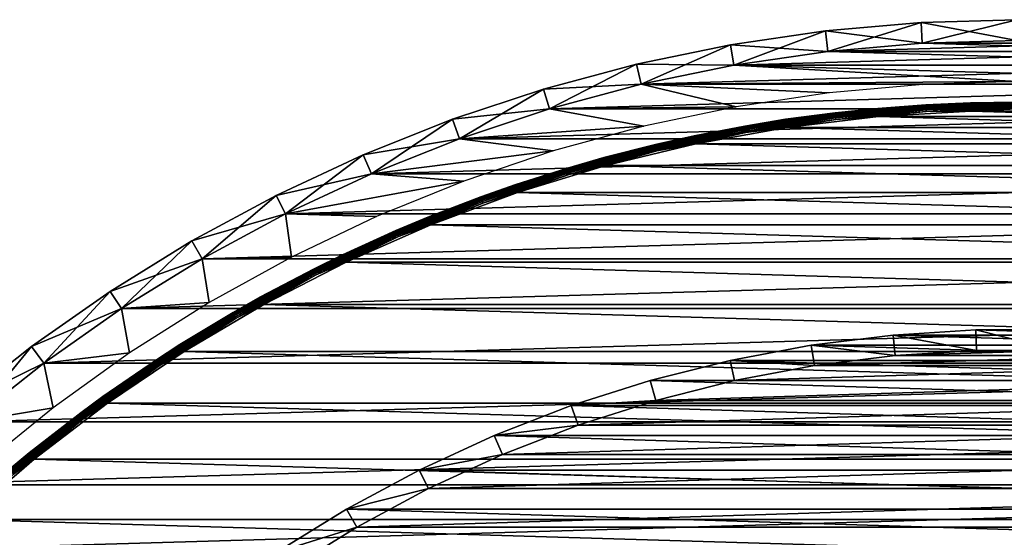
# Model space of a CAD drawing. Header units: millimetres. Extents: x -40 to 40, y -40 to 40.
# Tile 19 of 36: x -24.2 to -0.3, y 27.5 to 40. Entities that reach past the tile are written whole.
import ezdxf

# ---------------------------------------------------------------- set-up
doc = ezdxf.new("R2010")
doc.units = ezdxf.units.MM
doc.header["$LTSCALE"] = 81.481481
for name, color, linetype in [('1', 7, 'CONTINUOUS'), ('10', 7, 'CONTINUOUS'), ('2', 7, 'CONTINUOUS'), ('23', 7, 'CONTINUOUS'), ('24', 7, 'CONTINUOUS'), ('25', 7, 'CONTINUOUS'), ('3', 7, 'CONTINUOUS'), ('30', 7, 'CONTINUOUS'), ('6', 7, 'CONTINUOUS'), ('8', 7, 'CONTINUOUS'), ('9', 7, 'CONTINUOUS')]:
    doc.layers.add(name, color=color, linetype=linetype)

msp = doc.modelspace()

# ---------------------------------------------------------------- linework, layer by layer
at = {"layer": '1', "color": 239, "linetype": 'Continuous', "true_color": 0x3f2236}
for points in [[(-2.297, 39.433, -15), (4.586, 39.233, -15), (-4.586, 39.233, -15), (-2.297, 39.433, -15)], [(0, 39.5, -15), (2.297, 39.433, -15), (-2.297, 39.433, -15), (0, 39.5, -15)], [(2.297, 39.433, -15), (4.586, 39.233, -15), (-2.297, 39.433, -15), (2.297, 39.433, -15)], [(-4.586, 39.233, -15), (6.859, 38.9, -15), (-6.859, 38.9, -15), (-4.586, 39.233, -15)], [(4.586, 39.233, -15), (6.859, 38.9, -15), (-4.586, 39.233, -15), (4.586, 39.233, -15)], [(-6.859, 38.9, -15), (0, 38.5, -15), (-9.109, 38.435, -15), (-6.859, 38.9, -15)], [(6.859, 38.9, -15), (9.109, 38.435, -15), (-6.859, 38.9, -15), (6.859, 38.9, -15)], [(9.109, 38.435, -15), (0, 38.5, -15), (-6.859, 38.9, -15), (9.109, 38.435, -15)], [(-9.109, 38.435, -15), (-6.81, 37.893, -15), (-11.329, 37.841, -15), (-9.109, 38.435, -15)], [(0, 38.5, -15), (-2.281, 38.432, -15), (-9.109, 38.435, -15), (0, 38.5, -15)], [(-4.554, 38.23, -15), (-6.81, 37.893, -15), (-9.109, 38.435, -15), (-4.554, 38.23, -15)], [(-2.281, 38.432, -15), (-4.554, 38.23, -15), (-9.109, 38.435, -15), (-2.281, 38.432, -15)], [(-11.329, 37.841, -15), (-9.043, 37.423, -15), (-13.51, 37.118, -15), (-11.329, 37.841, -15)], [(-6.81, 37.893, -15), (-9.043, 37.423, -15), (-11.329, 37.841, -15), (-6.81, 37.893, -15)], [(-9.043, 37.423, -15), (-11.244, 36.821, -15), (-13.51, 37.118, -15), (-9.043, 37.423, -15)], [(-13.51, 37.118, -15), (-11.244, 36.821, -15), (-15.645, 36.27, -15), (-13.51, 37.118, -15)], [(-11.244, 36.821, -15), (-13.406, 36.091, -15), (-15.645, 36.27, -15), (-11.244, 36.821, -15)], [(-15.645, 36.27, -15), (-13.406, 36.091, -15), (-17.728, 35.298, -15), (-15.645, 36.27, -15)], [(-13.406, 36.091, -15), (-15.52, 35.233, -15), (-17.728, 35.298, -15), (-13.406, 36.091, -15)], [(-17.728, 35.298, -15), (-17.58, 34.252, -15), (-19.75, 34.208, -15), (-17.728, 35.298, -15)], [(-15.52, 35.233, -15), (-17.58, 34.252, -15), (-17.728, 35.298, -15), (-15.52, 35.233, -15)], [(-19.75, 34.208, -15), (-19.578, 33.15, -15), (-21.706, 33.002, -15), (-19.75, 34.208, -15)], [(-17.58, 34.252, -15), (-19.578, 33.15, -15), (-19.75, 34.208, -15), (-17.58, 34.252, -15)], [(-21.706, 33.002, -15), (-21.508, 31.932, -15), (-23.588, 31.684, -15), (-21.706, 33.002, -15)], [(-19.578, 33.15, -15), (-21.508, 31.932, -15), (-21.706, 33.002, -15), (-19.578, 33.15, -15)], [(-21.508, 31.932, -15), (-23.362, 30.602, -15), (-23.588, 31.684, -15), (-21.508, 31.932, -15)], [(-23.588, 31.684, -15), (-23.362, 30.602, -15), (-25.39, 30.259, -15), (-23.588, 31.684, -15)], [(-23.362, 30.602, -15), (-25.134, 29.164, -15), (-25.39, 30.259, -15), (-23.362, 30.602, -15)]]:
    msp.add_3dface(points, dxfattribs=at)
at = {"layer": '10', "color": 250, "linetype": 'Continuous', "true_color": 0x1c1c1c}
for points in [[(-3.375, 37.853, -13.803), (-1.126, 37.987, -13.803), (-2.209, 37.935, -13.842), (-3.375, 37.853, -13.803)], [(-2.209, 37.935, -13.842), (-1.126, 37.987, -13.803), (0, 37.999, -13.842), (-2.209, 37.935, -13.842)], [(-2.209, 37.935, -13.842), (0, 37.999, -13.842), (-2.209, 37.923, -13.879), (-2.209, 37.935, -13.842)], [(-2.209, 37.923, -13.879), (0, 37.999, -13.842), (0, 37.987, -13.879), (-2.209, 37.923, -13.879)], [(-2.209, 37.923, -13.879), (0, 37.987, -13.879), (-2.208, 37.904, -13.913), (-2.209, 37.923, -13.879)], [(-2.208, 37.904, -13.913), (0, 37.987, -13.879), (0, 37.968, -13.913), (-2.208, 37.904, -13.913)], [(-2.208, 37.904, -13.913), (0, 37.968, -13.913), (-2.206, 37.879, -13.943), (-2.208, 37.904, -13.913)], [(-2.206, 37.879, -13.943), (0, 37.968, -13.913), (0, 37.944, -13.943), (-2.206, 37.879, -13.943)], [(-2.206, 37.879, -13.943), (0, 37.944, -13.943), (-2.204, 37.849, -13.967), (-2.206, 37.879, -13.943)], [(-2.204, 37.849, -13.967), (0, 37.944, -13.943), (0, 37.913, -13.967), (-2.204, 37.849, -13.967)], [(-1.126, 37.987, -13.803), (1.126, 37.987, -13.803), (0, 37.999, -13.842), (-1.126, 37.987, -13.803)], [(-6.598, 37.422, -13.842), (-5.611, 37.587, -13.803), (-4.411, 37.742, -13.842), (-6.598, 37.422, -13.842)], [(-6.598, 37.422, -13.842), (-4.411, 37.742, -13.842), (-6.596, 37.41, -13.879), (-6.598, 37.422, -13.842)], [(-6.596, 37.41, -13.879), (-4.411, 37.742, -13.842), (-4.41, 37.73, -13.879), (-6.596, 37.41, -13.879)], [(-6.596, 37.41, -13.879), (-4.41, 37.73, -13.879), (-6.593, 37.392, -13.913), (-6.596, 37.41, -13.879)], [(-6.593, 37.392, -13.913), (-4.41, 37.73, -13.879), (-4.408, 37.712, -13.913), (-6.593, 37.392, -13.913)], [(-6.593, 37.392, -13.913), (-4.408, 37.712, -13.913), (-6.589, 37.367, -13.943), (-6.593, 37.392, -13.913)], [(-6.589, 37.367, -13.943), (-4.408, 37.712, -13.913), (-4.405, 37.687, -13.943), (-6.589, 37.367, -13.943)], [(-5.611, 37.587, -13.803), (-3.375, 37.853, -13.803), (-4.411, 37.742, -13.842), (-5.611, 37.587, -13.803)], [(-4.411, 37.742, -13.842), (-3.375, 37.853, -13.803), (-2.209, 37.935, -13.842), (-4.411, 37.742, -13.842)], [(-4.411, 37.742, -13.842), (-2.209, 37.935, -13.842), (-4.41, 37.73, -13.879), (-4.411, 37.742, -13.842)], [(-4.41, 37.73, -13.879), (-2.209, 37.935, -13.842), (-2.209, 37.923, -13.879), (-4.41, 37.73, -13.879)], [(-4.41, 37.73, -13.879), (-2.209, 37.923, -13.879), (-4.408, 37.712, -13.913), (-4.41, 37.73, -13.879)], [(-4.408, 37.712, -13.913), (-2.209, 37.923, -13.879), (-2.208, 37.904, -13.913), (-4.408, 37.712, -13.913)], [(-4.408, 37.712, -13.913), (-2.208, 37.904, -13.913), (-4.405, 37.687, -13.943), (-4.408, 37.712, -13.913)], [(-4.405, 37.687, -13.943), (-2.208, 37.904, -13.913), (-2.206, 37.879, -13.943), (-4.405, 37.687, -13.943)], [(-4.405, 37.687, -13.943), (-2.206, 37.879, -13.943), (-4.401, 37.657, -13.967), (-4.405, 37.687, -13.943)], [(-4.401, 37.657, -13.967), (-2.206, 37.879, -13.943), (-2.204, 37.849, -13.967), (-4.401, 37.657, -13.967)], [(-4.401, 37.657, -13.967), (-2.204, 37.849, -13.967), (-4.397, 37.623, -13.985), (-4.401, 37.657, -13.967)], [(-4.397, 37.623, -13.985), (-2.204, 37.849, -13.967), (-2.202, 37.815, -13.985), (-4.397, 37.623, -13.985)], [(-4.397, 37.623, -13.985), (-2.202, 37.815, -13.985), (-4.393, 37.586, -13.996), (-4.397, 37.623, -13.985)], [(-4.393, 37.586, -13.996), (-2.202, 37.815, -13.985), (-2.2, 37.778, -13.996), (-4.393, 37.586, -13.996)], [(-3.357, 37.654, -14), (-4.393, 37.586, -13.996), (-2.2, 37.778, -13.996), (-3.357, 37.654, -14)], [(-1.12, 37.787, -14), (-3.357, 37.654, -14), (-2.2, 37.778, -13.996), (-1.12, 37.787, -14)], [(-2.204, 37.849, -13.967), (0, 37.913, -13.967), (-2.202, 37.815, -13.985), (-2.204, 37.849, -13.967)], [(-2.202, 37.815, -13.985), (0, 37.913, -13.967), (0, 37.879, -13.985), (-2.202, 37.815, -13.985)], [(-2.202, 37.815, -13.985), (0, 37.879, -13.985), (-2.2, 37.778, -13.996), (-2.202, 37.815, -13.985)], [(-2.2, 37.778, -13.996), (0, 37.879, -13.985), (0, 37.842, -13.996), (-2.2, 37.778, -13.996)], [(-1.12, 37.787, -14), (-2.2, 37.778, -13.996), (0, 37.842, -13.996), (-1.12, 37.787, -14)], [(1.12, 37.787, -14), (-1.12, 37.787, -14), (0, 37.842, -13.996), (1.12, 37.787, -14)], [(-7.828, 37.189, -13.803), (-5.611, 37.587, -13.803), (-6.598, 37.422, -13.842), (-7.828, 37.189, -13.803)], [(-6.589, 37.367, -13.943), (-4.405, 37.687, -13.943), (-6.584, 37.337, -13.967), (-6.589, 37.367, -13.943)], [(-6.584, 37.337, -13.967), (-4.405, 37.687, -13.943), (-4.401, 37.657, -13.967), (-6.584, 37.337, -13.967)], [(-6.584, 37.337, -13.967), (-4.401, 37.657, -13.967), (-6.578, 37.304, -13.985), (-6.584, 37.337, -13.967)], [(-6.578, 37.304, -13.985), (-4.401, 37.657, -13.967), (-4.397, 37.623, -13.985), (-6.578, 37.304, -13.985)], [(-6.578, 37.304, -13.985), (-4.397, 37.623, -13.985), (-6.571, 37.267, -13.996), (-6.578, 37.304, -13.985)], [(-6.571, 37.267, -13.996), (-4.397, 37.623, -13.985), (-4.393, 37.586, -13.996), (-6.571, 37.267, -13.996)], [(-5.582, 37.389, -14), (-6.571, 37.267, -13.996), (-4.393, 37.586, -13.996), (-5.582, 37.389, -14)], [(-3.357, 37.654, -14), (-5.582, 37.389, -14), (-4.393, 37.586, -13.996), (-3.357, 37.654, -14)], [(-8.763, 36.975, -13.842), (-7.828, 37.189, -13.803), (-6.598, 37.422, -13.842), (-8.763, 36.975, -13.842)], [(-8.763, 36.975, -13.842), (-6.598, 37.422, -13.842), (-8.76, 36.963, -13.879), (-8.763, 36.975, -13.842)], [(-8.76, 36.963, -13.879), (-6.598, 37.422, -13.842), (-6.596, 37.41, -13.879), (-8.76, 36.963, -13.879)], [(-8.76, 36.963, -13.879), (-6.596, 37.41, -13.879), (-8.756, 36.945, -13.913), (-8.76, 36.963, -13.879)], [(-8.756, 36.945, -13.913), (-6.596, 37.41, -13.879), (-6.593, 37.392, -13.913), (-8.756, 36.945, -13.913)], [(-8.756, 36.945, -13.913), (-6.593, 37.392, -13.913), (-8.75, 36.921, -13.943), (-8.756, 36.945, -13.913)], [(-8.75, 36.921, -13.943), (-6.593, 37.392, -13.913), (-6.589, 37.367, -13.943), (-8.75, 36.921, -13.943)], [(-8.75, 36.921, -13.943), (-6.589, 37.367, -13.943), (-8.743, 36.891, -13.967), (-8.75, 36.921, -13.943)], [(-8.743, 36.891, -13.967), (-6.589, 37.367, -13.943), (-6.584, 37.337, -13.967), (-8.743, 36.891, -13.967)], [(-8.743, 36.891, -13.967), (-6.584, 37.337, -13.967), (-8.736, 36.858, -13.985), (-8.743, 36.891, -13.967)], [(-8.736, 36.858, -13.985), (-6.584, 37.337, -13.967), (-6.578, 37.304, -13.985), (-8.736, 36.858, -13.985)], [(-8.736, 36.858, -13.985), (-6.578, 37.304, -13.985), (-8.727, 36.822, -13.996), (-8.736, 36.858, -13.985)], [(-8.727, 36.822, -13.996), (-6.578, 37.304, -13.985), (-6.571, 37.267, -13.996), (-8.727, 36.822, -13.996)], [(-7.787, 36.993, -14), (-8.727, 36.822, -13.996), (-6.571, 37.267, -13.996), (-7.787, 36.993, -14)], [(-5.582, 37.389, -14), (-7.787, 36.993, -14), (-6.571, 37.267, -13.996), (-5.582, 37.389, -14)], [(-10.017, 36.659, -13.803), (-7.828, 37.189, -13.803), (-8.763, 36.975, -13.842), (-10.017, 36.659, -13.803)], [(-7.787, 36.993, -14), (-9.965, 36.467, -14), (-8.727, 36.822, -13.996), (-7.787, 36.993, -14)], [(-10.898, 36.403, -13.842), (-10.017, 36.659, -13.803), (-8.763, 36.975, -13.842), (-10.898, 36.403, -13.842)], [(-10.898, 36.403, -13.842), (-8.763, 36.975, -13.842), (-10.895, 36.391, -13.879), (-10.898, 36.403, -13.842)], [(-10.895, 36.391, -13.879), (-8.763, 36.975, -13.842), (-8.76, 36.963, -13.879), (-10.895, 36.391, -13.879)], [(-10.895, 36.391, -13.879), (-8.76, 36.963, -13.879), (-10.889, 36.373, -13.913), (-10.895, 36.391, -13.879)], [(-10.889, 36.373, -13.913), (-8.76, 36.963, -13.879), (-8.756, 36.945, -13.913), (-10.889, 36.373, -13.913)], [(-10.889, 36.373, -13.913), (-8.756, 36.945, -13.913), (-10.882, 36.35, -13.943), (-10.889, 36.373, -13.913)], [(-10.882, 36.35, -13.943), (-8.756, 36.945, -13.913), (-8.75, 36.921, -13.943), (-10.882, 36.35, -13.943)], [(-10.882, 36.35, -13.943), (-8.75, 36.921, -13.943), (-10.874, 36.321, -13.967), (-10.882, 36.35, -13.943)], [(-10.874, 36.321, -13.967), (-8.75, 36.921, -13.943), (-8.743, 36.891, -13.967), (-10.874, 36.321, -13.967)], [(-10.874, 36.321, -13.967), (-8.743, 36.891, -13.967), (-10.864, 36.288, -13.985), (-10.874, 36.321, -13.967)], [(-10.864, 36.288, -13.985), (-8.743, 36.891, -13.967), (-8.736, 36.858, -13.985), (-10.864, 36.288, -13.985)], [(-10.864, 36.288, -13.985), (-8.736, 36.858, -13.985), (-10.853, 36.252, -13.996), (-10.864, 36.288, -13.985)], [(-10.853, 36.252, -13.996), (-8.736, 36.858, -13.985), (-8.727, 36.822, -13.996), (-10.853, 36.252, -13.996)], [(-9.965, 36.467, -14), (-10.853, 36.252, -13.996), (-8.727, 36.822, -13.996), (-9.965, 36.467, -14)], [(-12.171, 36.002, -13.803), (-10.017, 36.659, -13.803), (-10.898, 36.403, -13.842), (-12.171, 36.002, -13.803)], [(-12.996, 35.707, -13.842), (-12.171, 36.002, -13.803), (-10.898, 36.403, -13.842), (-12.996, 35.707, -13.842)], [(-12.996, 35.707, -13.842), (-10.898, 36.403, -13.842), (-12.992, 35.696, -13.879), (-12.996, 35.707, -13.842)], [(-12.992, 35.696, -13.879), (-10.898, 36.403, -13.842), (-10.895, 36.391, -13.879), (-12.992, 35.696, -13.879)], [(-12.992, 35.696, -13.879), (-10.895, 36.391, -13.879), (-12.986, 35.679, -13.913), (-12.992, 35.696, -13.879)], [(-12.986, 35.679, -13.913), (-10.895, 36.391, -13.879), (-10.889, 36.373, -13.913), (-12.986, 35.679, -13.913)], [(-12.986, 35.679, -13.913), (-10.889, 36.373, -13.913), (-12.977, 35.655, -13.943), (-12.986, 35.679, -13.913)], [(-12.977, 35.655, -13.943), (-10.889, 36.373, -13.913), (-10.882, 36.35, -13.943), (-12.977, 35.655, -13.943)], [(-12.977, 35.655, -13.943), (-10.882, 36.35, -13.943), (-12.967, 35.627, -13.967), (-12.977, 35.655, -13.943)], [(-12.967, 35.627, -13.967), (-10.882, 36.35, -13.943), (-10.874, 36.321, -13.967), (-12.967, 35.627, -13.967)], [(-12.967, 35.627, -13.967), (-10.874, 36.321, -13.967), (-12.955, 35.595, -13.985), (-12.967, 35.627, -13.967)], [(-12.955, 35.595, -13.985), (-10.874, 36.321, -13.967), (-10.864, 36.288, -13.985), (-12.955, 35.595, -13.985)], [(-12.955, 35.595, -13.985), (-10.864, 36.288, -13.985), (-12.943, 35.56, -13.996), (-12.955, 35.595, -13.985)], [(-12.943, 35.56, -13.996), (-10.864, 36.288, -13.985), (-10.853, 36.252, -13.996), (-12.943, 35.56, -13.996)], [(-9.965, 36.467, -14), (-12.107, 35.812, -14), (-10.853, 36.252, -13.996), (-9.965, 36.467, -14)], [(-12.107, 35.812, -14), (-12.943, 35.56, -13.996), (-10.853, 36.252, -13.996), (-12.107, 35.812, -14)], [(-14.283, 35.217, -13.803), (-12.171, 36.002, -13.803), (-12.996, 35.707, -13.842), (-14.283, 35.217, -13.803)], [(-12.107, 35.812, -14), (-14.208, 35.032, -14), (-12.943, 35.56, -13.996), (-12.107, 35.812, -14)], [(-15.051, 34.891, -13.842), (-14.283, 35.217, -13.803), (-12.996, 35.707, -13.842), (-15.051, 34.891, -13.842)], [(-15.051, 34.891, -13.842), (-12.996, 35.707, -13.842), (-15.046, 34.88, -13.879), (-15.051, 34.891, -13.842)], [(-15.046, 34.88, -13.879), (-12.996, 35.707, -13.842), (-12.992, 35.696, -13.879), (-15.046, 34.88, -13.879)], [(-15.046, 34.88, -13.879), (-12.992, 35.696, -13.879), (-15.039, 34.863, -13.913), (-15.046, 34.88, -13.879)], [(-15.039, 34.863, -13.913), (-12.992, 35.696, -13.879), (-12.986, 35.679, -13.913), (-15.039, 34.863, -13.913)], [(-15.039, 34.863, -13.913), (-12.986, 35.679, -13.913), (-15.029, 34.84, -13.943), (-15.039, 34.863, -13.913)], [(-15.029, 34.84, -13.943), (-12.986, 35.679, -13.913), (-12.977, 35.655, -13.943), (-15.029, 34.84, -13.943)], [(-15.029, 34.84, -13.943), (-12.977, 35.655, -13.943), (-15.017, 34.813, -13.967), (-15.029, 34.84, -13.943)], [(-15.017, 34.813, -13.967), (-12.977, 35.655, -13.943), (-12.967, 35.627, -13.967), (-15.017, 34.813, -13.967)], [(-15.017, 34.813, -13.967), (-12.967, 35.627, -13.967), (-15.003, 34.781, -13.985), (-15.017, 34.813, -13.967)], [(-15.003, 34.781, -13.985), (-12.967, 35.627, -13.967), (-12.955, 35.595, -13.985), (-15.003, 34.781, -13.985)], [(-15.003, 34.781, -13.985), (-12.955, 35.595, -13.985), (-14.988, 34.747, -13.996), (-15.003, 34.781, -13.985)], [(-14.988, 34.747, -13.996), (-12.955, 35.595, -13.985), (-12.943, 35.56, -13.996), (-14.988, 34.747, -13.996)], [(-14.208, 35.032, -14), (-14.988, 34.747, -13.996), (-12.943, 35.56, -13.996), (-14.208, 35.032, -14)], [(-16.344, 34.309, -13.803), (-14.283, 35.217, -13.803), (-15.051, 34.891, -13.842), (-16.344, 34.309, -13.803)], [(-17.054, 33.957, -13.842), (-16.344, 34.309, -13.803), (-15.051, 34.891, -13.842), (-17.054, 33.957, -13.842)], [(-17.054, 33.957, -13.842), (-15.051, 34.891, -13.842), (-17.049, 33.947, -13.879), (-17.054, 33.957, -13.842)], [(-17.049, 33.947, -13.879), (-15.051, 34.891, -13.842), (-15.046, 34.88, -13.879), (-17.049, 33.947, -13.879)], [(-17.049, 33.947, -13.879), (-15.046, 34.88, -13.879), (-17.04, 33.93, -13.913), (-17.049, 33.947, -13.879)], [(-17.04, 33.93, -13.913), (-15.046, 34.88, -13.879), (-15.039, 34.863, -13.913), (-17.04, 33.93, -13.913)], [(-17.04, 33.93, -13.913), (-15.039, 34.863, -13.913), (-17.029, 33.908, -13.943), (-17.04, 33.93, -13.913)], [(-17.029, 33.908, -13.943), (-15.039, 34.863, -13.913), (-15.029, 34.84, -13.943), (-17.029, 33.908, -13.943)], [(-14.208, 35.032, -14), (-16.258, 34.129, -14), (-14.988, 34.747, -13.996), (-14.208, 35.032, -14)], [(-17.029, 33.908, -13.943), (-15.029, 34.84, -13.943), (-17.015, 33.881, -13.967), (-17.029, 33.908, -13.943)], [(-17.015, 33.881, -13.967), (-15.029, 34.84, -13.943), (-15.017, 34.813, -13.967), (-17.015, 33.881, -13.967)], [(-17.015, 33.881, -13.967), (-15.017, 34.813, -13.967), (-17, 33.85, -13.985), (-17.015, 33.881, -13.967)], [(-17, 33.85, -13.985), (-15.017, 34.813, -13.967), (-15.003, 34.781, -13.985), (-17, 33.85, -13.985)], [(-17, 33.85, -13.985), (-15.003, 34.781, -13.985), (-16.983, 33.817, -13.996), (-17, 33.85, -13.985)], [(-16.983, 33.817, -13.996), (-15.003, 34.781, -13.985), (-14.988, 34.747, -13.996), (-16.983, 33.817, -13.996)], [(-16.258, 34.129, -14), (-16.983, 33.817, -13.996), (-14.988, 34.747, -13.996), (-16.258, 34.129, -14)], [(-18.348, 33.281, -13.803), (-16.344, 34.309, -13.803), (-17.054, 33.957, -13.842), (-18.348, 33.281, -13.803)], [(-16.258, 34.129, -14), (-18.251, 33.106, -14), (-16.983, 33.817, -13.996), (-16.258, 34.129, -14)], [(-18.999, 32.908, -13.842), (-18.348, 33.281, -13.803), (-17.054, 33.957, -13.842), (-18.999, 32.908, -13.842)], [(-18.999, 32.908, -13.842), (-17.054, 33.957, -13.842), (-18.994, 32.898, -13.879), (-18.999, 32.908, -13.842)], [(-18.994, 32.898, -13.879), (-17.054, 33.957, -13.842), (-17.049, 33.947, -13.879), (-18.994, 32.898, -13.879)], [(-18.994, 32.898, -13.879), (-17.049, 33.947, -13.879), (-18.984, 32.882, -13.913), (-18.994, 32.898, -13.879)], [(-18.984, 32.882, -13.913), (-17.049, 33.947, -13.879), (-17.04, 33.93, -13.913), (-18.984, 32.882, -13.913)], [(-18.984, 32.882, -13.913), (-17.04, 33.93, -13.913), (-18.972, 32.86, -13.943), (-18.984, 32.882, -13.913)], [(-18.972, 32.86, -13.943), (-17.04, 33.93, -13.913), (-17.029, 33.908, -13.943), (-18.972, 32.86, -13.943)], [(-18.972, 32.86, -13.943), (-17.029, 33.908, -13.943), (-18.957, 32.834, -13.967), (-18.972, 32.86, -13.943)], [(-18.957, 32.834, -13.967), (-17.029, 33.908, -13.943), (-17.015, 33.881, -13.967), (-18.957, 32.834, -13.967)], [(-18.957, 32.834, -13.967), (-17.015, 33.881, -13.967), (-18.94, 32.804, -13.985), (-18.957, 32.834, -13.967)], [(-18.94, 32.804, -13.985), (-17.015, 33.881, -13.967), (-17, 33.85, -13.985), (-18.94, 32.804, -13.985)], [(-18.94, 32.804, -13.985), (-17, 33.85, -13.985), (-18.921, 32.772, -13.996), (-18.94, 32.804, -13.985)], [(-18.921, 32.772, -13.996), (-17, 33.85, -13.985), (-16.983, 33.817, -13.996), (-18.921, 32.772, -13.996)], [(-18.251, 33.106, -14), (-18.921, 32.772, -13.996), (-16.983, 33.817, -13.996), (-18.251, 33.106, -14)], [(-20.287, 32.136, -13.803), (-18.348, 33.281, -13.803), (-18.999, 32.908, -13.842), (-20.287, 32.136, -13.803)], [(-18.251, 33.106, -14), (-20.181, 31.966, -14), (-18.921, 32.772, -13.996), (-18.251, 33.106, -14)], [(-20.881, 31.748, -13.842), (-20.287, 32.136, -13.803), (-18.999, 32.908, -13.842), (-20.881, 31.748, -13.842)], [(-20.881, 31.748, -13.842), (-18.999, 32.908, -13.842), (-20.874, 31.738, -13.879), (-20.881, 31.748, -13.842)], [(-20.874, 31.738, -13.879), (-18.999, 32.908, -13.842), (-18.994, 32.898, -13.879), (-20.874, 31.738, -13.879)], [(-20.874, 31.738, -13.879), (-18.994, 32.898, -13.879), (-20.864, 31.722, -13.913), (-20.874, 31.738, -13.879)], [(-20.864, 31.722, -13.913), (-18.994, 32.898, -13.879), (-18.984, 32.882, -13.913), (-20.864, 31.722, -13.913)], [(-20.864, 31.722, -13.913), (-18.984, 32.882, -13.913), (-20.85, 31.701, -13.943), (-20.864, 31.722, -13.913)], [(-20.85, 31.701, -13.943), (-18.984, 32.882, -13.913), (-18.972, 32.86, -13.943), (-20.85, 31.701, -13.943)], [(-20.85, 31.701, -13.943), (-18.972, 32.86, -13.943), (-20.834, 31.676, -13.967), (-20.85, 31.701, -13.943)], [(-20.834, 31.676, -13.967), (-18.972, 32.86, -13.943), (-18.957, 32.834, -13.967), (-20.834, 31.676, -13.967)], [(-20.834, 31.676, -13.967), (-18.957, 32.834, -13.967), (-20.815, 31.647, -13.985), (-20.834, 31.676, -13.967)], [(-20.815, 31.647, -13.985), (-18.957, 32.834, -13.967), (-18.94, 32.804, -13.985), (-20.815, 31.647, -13.985)], [(-20.815, 31.647, -13.985), (-18.94, 32.804, -13.985), (-20.794, 31.616, -13.996), (-20.815, 31.647, -13.985)], [(-20.794, 31.616, -13.996), (-18.94, 32.804, -13.985), (-18.921, 32.772, -13.996), (-20.794, 31.616, -13.996)], [(-20.181, 31.966, -14), (-20.794, 31.616, -13.996), (-18.921, 32.772, -13.996), (-20.181, 31.966, -14)], [(-22.155, 30.877, -13.803), (-20.287, 32.136, -13.803), (-20.881, 31.748, -13.842), (-22.155, 30.877, -13.803)], [(-22.691, 30.48, -13.842), (-22.155, 30.877, -13.803), (-20.881, 31.748, -13.842), (-22.691, 30.48, -13.842)], [(-22.691, 30.48, -13.842), (-20.881, 31.748, -13.842), (-22.684, 30.47, -13.879), (-22.691, 30.48, -13.842)], [(-22.684, 30.47, -13.879), (-20.881, 31.748, -13.842), (-20.874, 31.738, -13.879), (-22.684, 30.47, -13.879)], [(-20.181, 31.966, -14), (-22.039, 30.715, -14), (-20.794, 31.616, -13.996), (-20.181, 31.966, -14)], [(-22.684, 30.47, -13.879), (-20.874, 31.738, -13.879), (-22.673, 30.455, -13.913), (-22.684, 30.47, -13.879)], [(-22.673, 30.455, -13.913), (-20.874, 31.738, -13.879), (-20.864, 31.722, -13.913), (-22.673, 30.455, -13.913)], [(-22.673, 30.455, -13.913), (-20.864, 31.722, -13.913), (-22.658, 30.435, -13.943), (-22.673, 30.455, -13.913)], [(-22.658, 30.435, -13.943), (-20.864, 31.722, -13.913), (-20.85, 31.701, -13.943), (-22.658, 30.435, -13.943)], [(-22.658, 30.435, -13.943), (-20.85, 31.701, -13.943), (-22.64, 30.411, -13.967), (-22.658, 30.435, -13.943)], [(-22.64, 30.411, -13.967), (-20.85, 31.701, -13.943), (-20.834, 31.676, -13.967), (-22.64, 30.411, -13.967)], [(-22.64, 30.411, -13.967), (-20.834, 31.676, -13.967), (-22.62, 30.384, -13.985), (-22.64, 30.411, -13.967)], [(-22.62, 30.384, -13.985), (-20.834, 31.676, -13.967), (-20.815, 31.647, -13.985), (-22.62, 30.384, -13.985)], [(-22.62, 30.384, -13.985), (-20.815, 31.647, -13.985), (-22.598, 30.354, -13.996), (-22.62, 30.384, -13.985)], [(-22.598, 30.354, -13.996), (-20.815, 31.647, -13.985), (-20.794, 31.616, -13.996), (-22.598, 30.354, -13.996)], [(-22.039, 30.715, -14), (-22.598, 30.354, -13.996), (-20.794, 31.616, -13.996), (-22.039, 30.715, -14)], [(-23.945, 29.511, -13.803), (-22.155, 30.877, -13.803), (-22.691, 30.48, -13.842), (-23.945, 29.511, -13.803)], [(-22.039, 30.715, -14), (-23.82, 29.355, -14), (-22.598, 30.354, -13.996), (-22.039, 30.715, -14)], [(-24.425, 29.109, -13.842), (-23.945, 29.511, -13.803), (-22.691, 30.48, -13.842), (-24.425, 29.109, -13.842)], [(-24.425, 29.109, -13.842), (-22.691, 30.48, -13.842), (-24.418, 29.1, -13.879), (-24.425, 29.109, -13.842)], [(-24.418, 29.1, -13.879), (-22.691, 30.48, -13.842), (-22.684, 30.47, -13.879), (-24.418, 29.1, -13.879)], [(-24.418, 29.1, -13.879), (-22.684, 30.47, -13.879), (-24.406, 29.086, -13.913), (-24.418, 29.1, -13.879)], [(-24.406, 29.086, -13.913), (-22.684, 30.47, -13.879), (-22.673, 30.455, -13.913), (-24.406, 29.086, -13.913)], [(-24.406, 29.086, -13.913), (-22.673, 30.455, -13.913), (-24.39, 29.066, -13.943), (-24.406, 29.086, -13.913)], [(-24.39, 29.066, -13.943), (-22.673, 30.455, -13.913), (-22.658, 30.435, -13.943), (-24.39, 29.066, -13.943)], [(-24.39, 29.066, -13.943), (-22.658, 30.435, -13.943), (-24.37, 29.043, -13.967), (-24.39, 29.066, -13.943)], [(-24.37, 29.043, -13.967), (-22.658, 30.435, -13.943), (-22.64, 30.411, -13.967), (-24.37, 29.043, -13.967)], [(-24.37, 29.043, -13.967), (-22.64, 30.411, -13.967), (-24.348, 29.017, -13.985), (-24.37, 29.043, -13.967)], [(-24.348, 29.017, -13.985), (-22.64, 30.411, -13.967), (-22.62, 30.384, -13.985), (-24.348, 29.017, -13.985)], [(-24.348, 29.017, -13.985), (-22.62, 30.384, -13.985), (-24.324, 28.989, -13.996), (-24.348, 29.017, -13.985)], [(-24.324, 28.989, -13.996), (-22.62, 30.384, -13.985), (-22.598, 30.354, -13.996), (-24.324, 28.989, -13.996)], [(-23.82, 29.355, -14), (-24.324, 28.989, -13.996), (-22.598, 30.354, -13.996), (-23.82, 29.355, -14)], [(-25.652, 28.04, -13.803), (-23.945, 29.511, -13.803), (-24.425, 29.109, -13.842), (-25.652, 28.04, -13.803)], [(-23.82, 29.355, -14), (-25.517, 27.893, -14), (-24.324, 28.989, -13.996), (-23.82, 29.355, -14)]]:
    msp.add_3dface(points, dxfattribs=at)
at = {"layer": '2', "color": 239, "linetype": 'Continuous', "true_color": 0x3f2236}
for points in [[(2.297, 39.433), (-4.586, 39.233), (4.586, 39.233), (2.297, 39.433)], [(-2.297, 39.433), (-4.586, 39.233), (2.297, 39.433), (-2.297, 39.433)], [(0, 39.5), (-2.297, 39.433), (2.297, 39.433), (0, 39.5)], [(-4.586, 39.233), (-6.859, 38.9), (4.586, 39.233), (-4.586, 39.233)], [(4.586, 39.233), (-6.859, 38.9), (6.859, 38.9), (4.586, 39.233)], [(-6.859, 38.9), (-9.109, 38.435), (6.859, 38.9), (-6.859, 38.9)], [(6.859, 38.9), (-9.109, 38.435), (9.109, 38.435), (6.859, 38.9)], [(-9.109, 38.435), (-11.329, 37.841), (9.109, 38.435), (-9.109, 38.435)], [(9.109, 38.435), (-11.329, 37.841), (11.329, 37.841), (9.109, 38.435)], [(-11.329, 37.841), (-13.51, 37.118), (11.329, 37.841), (-11.329, 37.841)], [(11.329, 37.841), (-13.51, 37.118), (13.51, 37.118), (11.329, 37.841)], [(-13.51, 37.118), (-15.645, 36.27), (13.51, 37.118), (-13.51, 37.118)], [(13.51, 37.118), (-15.645, 36.27), (15.645, 36.27), (13.51, 37.118)], [(-15.645, 36.27), (-17.728, 35.298), (15.645, 36.27), (-15.645, 36.27)], [(15.645, 36.27), (-17.728, 35.298), (17.728, 35.298), (15.645, 36.27)], [(17.728, 35.298), (-19.75, 34.208), (19.75, 34.208), (17.728, 35.298)], [(-17.728, 35.298), (-19.75, 34.208), (17.728, 35.298), (-17.728, 35.298)], [(-19.75, 34.208), (-21.706, 33.002), (19.75, 34.208), (-19.75, 34.208)], [(19.75, 34.208), (-21.706, 33.002), (21.706, 33.002), (19.75, 34.208)], [(-21.706, 33.002), (-23.588, 31.684), (21.706, 33.002), (-21.706, 33.002)], [(21.706, 33.002), (-23.588, 31.684), (23.588, 31.684), (21.706, 33.002)], [(-23.588, 31.684), (-25.39, 30.259), (23.588, 31.684), (-23.588, 31.684)], [(23.588, 31.684), (-25.39, 30.259), (25.39, 30.259), (23.588, 31.684)], [(-25.39, 30.259), (-27.107, 28.731), (25.39, 30.259), (-25.39, 30.259)], [(25.39, 30.259), (-27.107, 28.731), (27.107, 28.731), (25.39, 30.259)], [(-27.107, 28.731), (-28.731, 27.107), (27.107, 28.731), (-27.107, 28.731)], [(27.107, 28.731), (-28.731, 27.107), (28.731, 27.107), (27.107, 28.731)]]:
    msp.add_3dface(points, dxfattribs=at)
at = {"layer": '23', "color": 7, "linetype": 'Continuous'}
for points in [[(0.985, 31.985, -480), (-2.953, 31.863, -480), (2.953, 31.863, -480), (0.985, 31.985, -480)], [(-0.985, 31.985, -480), (-2.953, 31.863, -480), (0.985, 31.985, -480), (-0.985, 31.985, -480)], [(2.953, 31.863, -480), (-4.909, 31.621, -480), (4.909, 31.621, -480), (2.953, 31.863, -480)], [(-2.953, 31.863, -480), (-4.909, 31.621, -480), (2.953, 31.863, -480), (-2.953, 31.863, -480)], [(-4.909, 31.621, -480), (-6.846, 31.259, -480), (4.909, 31.621, -480), (-4.909, 31.621, -480)], [(4.909, 31.621, -480), (-6.846, 31.259, -480), (6.846, 31.259, -480), (4.909, 31.621, -480)], [(6.846, 31.259, -480), (-8.757, 30.778, -480), (8.757, 30.778, -480), (6.846, 31.259, -480)], [(-6.846, 31.259, -480), (-8.757, 30.778, -480), (6.846, 31.259, -480), (-6.846, 31.259, -480)], [(8.757, 30.778, -480), (-10.635, 30.181, -480), (10.635, 30.181, -480), (8.757, 30.778, -480)], [(-8.757, 30.778, -480), (-10.635, 30.181, -480), (8.757, 30.778, -480), (-8.757, 30.778, -480)], [(10.635, 30.181, -480), (-12.473, 29.469, -480), (12.473, 29.469, -480), (10.635, 30.181, -480)], [(-10.635, 30.181, -480), (-12.473, 29.469, -480), (10.635, 30.181, -480), (-10.635, 30.181, -480)], [(12.473, 29.469, -480), (-14.264, 28.645, -480), (14.264, 28.645, -480), (12.473, 29.469, -480)], [(-12.473, 29.469, -480), (-14.264, 28.645, -480), (12.473, 29.469, -480), (-12.473, 29.469, -480)], [(14.264, 28.645, -480), (-16, 27.713, -480), (16, 27.713, -480), (14.264, 28.645, -480)], [(-14.264, 28.645, -480), (-16, 27.713, -480), (14.264, 28.645, -480), (-14.264, 28.645, -480)], [(16, 27.713, -480), (-17.676, 26.675, -480), (17.676, 26.675, -480), (16, 27.713, -480)], [(-16, 27.713, -480), (-17.676, 26.675, -480), (16, 27.713, -480), (-16, 27.713, -480)]]:
    msp.add_3dface(points, dxfattribs=at)
at = {"layer": '24', "color": 7, "linetype": 'Continuous'}
for points in [[(-1.001, 32.485, -483), (-2.999, 32.361, -483), (-1.001, 32.485, -480.5), (-1.001, 32.485, -483)], [(-1.001, 32.485, -480.5), (-2.999, 32.361, -483), (-2.999, 32.361, -480.5), (-1.001, 32.485, -480.5)], [(1.001, 32.485, -483), (-1.001, 32.485, -483), (1.001, 32.485, -480.5), (1.001, 32.485, -483)], [(1.001, 32.485, -480.5), (-1.001, 32.485, -483), (-1.001, 32.485, -480.5), (1.001, 32.485, -480.5)], [(-2.999, 32.361, -483), (-4.985, 32.115, -483), (-2.999, 32.361, -480.5), (-2.999, 32.361, -483)], [(-2.999, 32.361, -480.5), (-4.985, 32.115, -483), (-4.985, 32.115, -480.5), (-2.999, 32.361, -480.5)], [(-4.985, 32.115, -480.5), (-6.953, 31.748, -483), (-6.953, 31.748, -480.5), (-4.985, 32.115, -480.5)], [(-4.985, 32.115, -483), (-6.953, 31.748, -483), (-4.985, 32.115, -480.5), (-4.985, 32.115, -483)], [(-6.953, 31.748, -483), (-8.894, 31.259, -483), (-6.953, 31.748, -480.5), (-6.953, 31.748, -483)], [(-6.953, 31.748, -480.5), (-8.894, 31.259, -483), (-8.894, 31.259, -480.5), (-6.953, 31.748, -480.5)], [(-8.894, 31.259, -480.5), (-10.802, 30.653, -483), (-10.802, 30.653, -480.5), (-8.894, 31.259, -480.5)], [(-8.894, 31.259, -483), (-10.802, 30.653, -483), (-8.894, 31.259, -480.5), (-8.894, 31.259, -483)], [(-10.802, 30.653, -480.5), (-12.668, 29.929, -483), (-12.668, 29.929, -480.5), (-10.802, 30.653, -480.5)], [(-10.802, 30.653, -483), (-12.668, 29.929, -483), (-10.802, 30.653, -480.5), (-10.802, 30.653, -483)], [(-12.668, 29.929, -480.5), (-14.486, 29.093, -483), (-14.486, 29.093, -480.5), (-12.668, 29.929, -480.5)], [(-12.668, 29.929, -483), (-14.486, 29.093, -483), (-12.668, 29.929, -480.5), (-12.668, 29.929, -483)], [(-14.486, 29.093, -483), (-16.25, 28.146, -483), (-14.486, 29.093, -480.5), (-14.486, 29.093, -483)], [(-14.486, 29.093, -480.5), (-16.25, 28.146, -483), (-16.25, 28.146, -480.5), (-14.486, 29.093, -480.5)], [(-16.25, 28.146, -483), (-17.952, 27.092, -483), (-16.25, 28.146, -480.5), (-16.25, 28.146, -483)], [(-16.25, 28.146, -480.5), (-17.952, 27.092, -483), (-17.952, 27.092, -480.5), (-16.25, 28.146, -480.5)]]:
    msp.add_3dface(points, dxfattribs=at)
at = {"layer": '25', "color": 7, "linetype": 'Continuous'}
for points in [[(-2.999, 32.361, -483), (-1.001, 32.485, -483), (2.999, 32.361, -483), (-2.999, 32.361, -483)], [(-1.001, 32.485, -483), (1.001, 32.485, -483), (2.999, 32.361, -483), (-1.001, 32.485, -483)], [(-4.985, 32.115, -483), (-2.999, 32.361, -483), (4.985, 32.115, -483), (-4.985, 32.115, -483)], [(-2.999, 32.361, -483), (2.999, 32.361, -483), (4.985, 32.115, -483), (-2.999, 32.361, -483)], [(-6.953, 31.748, -483), (-4.985, 32.115, -483), (6.953, 31.748, -483), (-6.953, 31.748, -483)], [(-4.985, 32.115, -483), (4.985, 32.115, -483), (6.953, 31.748, -483), (-4.985, 32.115, -483)], [(-8.894, 31.259, -483), (-6.953, 31.748, -483), (8.894, 31.259, -483), (-8.894, 31.259, -483)], [(-6.953, 31.748, -483), (6.953, 31.748, -483), (8.894, 31.259, -483), (-6.953, 31.748, -483)], [(-10.802, 30.653, -483), (-8.894, 31.259, -483), (10.802, 30.653, -483), (-10.802, 30.653, -483)], [(-8.894, 31.259, -483), (8.894, 31.259, -483), (10.802, 30.653, -483), (-8.894, 31.259, -483)], [(-12.668, 29.929, -483), (-10.802, 30.653, -483), (12.668, 29.929, -483), (-12.668, 29.929, -483)], [(-10.802, 30.653, -483), (10.802, 30.653, -483), (12.668, 29.929, -483), (-10.802, 30.653, -483)], [(-14.486, 29.093, -483), (-12.668, 29.929, -483), (14.486, 29.093, -483), (-14.486, 29.093, -483)], [(-12.668, 29.929, -483), (12.668, 29.929, -483), (14.486, 29.093, -483), (-12.668, 29.929, -483)], [(-16.25, 28.146, -483), (-14.486, 29.093, -483), (16.25, 28.146, -483), (-16.25, 28.146, -483)], [(-14.486, 29.093, -483), (14.486, 29.093, -483), (16.25, 28.146, -483), (-14.486, 29.093, -483)], [(-17.952, 27.092, -483), (-16.25, 28.146, -483), (17.952, 27.092, -483), (-17.952, 27.092, -483)], [(-16.25, 28.146, -483), (16.25, 28.146, -483), (17.952, 27.092, -483), (-16.25, 28.146, -483)]]:
    msp.add_3dface(points, dxfattribs=at)
at = {"layer": '3', "color": 239, "linetype": 'Continuous', "true_color": 0x3f2236}
for points in [[(-4.644, 39.73, -0.5), (-2.326, 39.932, -0.5), (-4.644, 39.73, -14.5), (-4.644, 39.73, -0.5)], [(-4.644, 39.73, -14.5), (-2.326, 39.932, -0.5), (-2.326, 39.932, -14.5), (-4.644, 39.73, -14.5)], [(-2.326, 39.932, -0.5), (0, 40, -0.5), (-2.326, 39.932, -14.5), (-2.326, 39.932, -0.5)], [(-2.326, 39.932, -14.5), (0, 40, -0.5), (0, 40, -14.5), (-2.326, 39.932, -14.5)], [(-6.946, 39.392, -0.5), (-4.644, 39.73, -0.5), (-6.946, 39.392, -14.5), (-6.946, 39.392, -0.5)], [(-6.946, 39.392, -14.5), (-4.644, 39.73, -0.5), (-4.644, 39.73, -14.5), (-6.946, 39.392, -14.5)], [(-9.225, 38.922, -0.5), (-6.946, 39.392, -0.5), (-9.225, 38.922, -14.5), (-9.225, 38.922, -0.5)], [(-9.225, 38.922, -14.5), (-6.946, 39.392, -0.5), (-6.946, 39.392, -14.5), (-9.225, 38.922, -14.5)], [(-11.472, 38.32, -0.5), (-9.225, 38.922, -0.5), (-11.472, 38.32, -14.5), (-11.472, 38.32, -0.5)], [(-11.472, 38.32, -14.5), (-9.225, 38.922, -0.5), (-9.225, 38.922, -14.5), (-11.472, 38.32, -14.5)], [(-13.681, 37.588, -0.5), (-11.472, 38.32, -0.5), (-13.681, 37.588, -14.5), (-13.681, 37.588, -0.5)], [(-13.681, 37.588, -14.5), (-11.472, 38.32, -0.5), (-11.472, 38.32, -14.5), (-13.681, 37.588, -14.5)], [(-15.843, 36.729, -14.5), (-13.681, 37.588, -0.5), (-13.681, 37.588, -14.5), (-15.843, 36.729, -14.5)], [(-15.843, 36.729, -0.5), (-13.681, 37.588, -0.5), (-15.843, 36.729, -14.5), (-15.843, 36.729, -0.5)], [(-17.952, 35.745, -0.5), (-15.843, 36.729, -0.5), (-17.952, 35.745, -14.5), (-17.952, 35.745, -0.5)], [(-17.952, 35.745, -14.5), (-15.843, 36.729, -0.5), (-15.843, 36.729, -14.5), (-17.952, 35.745, -14.5)], [(-20, 34.641, -0.5), (-17.952, 35.745, -0.5), (-20, 34.641, -14.5), (-20, 34.641, -0.5)], [(-20, 34.641, -14.5), (-17.952, 35.745, -0.5), (-17.952, 35.745, -14.5), (-20, 34.641, -14.5)], [(-21.98, 33.42, -0.5), (-20, 34.641, -0.5), (-21.98, 33.42, -14.5), (-21.98, 33.42, -0.5)], [(-21.98, 33.42, -14.5), (-20, 34.641, -0.5), (-20, 34.641, -14.5), (-21.98, 33.42, -14.5)], [(-23.886, 32.085, -0.5), (-21.98, 33.42, -0.5), (-23.886, 32.085, -14.5), (-23.886, 32.085, -0.5)], [(-23.886, 32.085, -14.5), (-21.98, 33.42, -0.5), (-21.98, 33.42, -14.5), (-23.886, 32.085, -14.5)], [(-25.712, 30.642, -0.5), (-23.886, 32.085, -0.5), (-25.712, 30.642, -14.5), (-25.712, 30.642, -0.5)], [(-25.712, 30.642, -14.5), (-23.886, 32.085, -0.5), (-23.886, 32.085, -14.5), (-25.712, 30.642, -14.5)]]:
    msp.add_3dface(points, dxfattribs=at)
at = {"layer": '30', "color": 7, "linetype": 'Continuous'}
for points in [[(-0.985, 31.985, -480), (-1.001, 32.485, -480.5), (-2.999, 32.361, -480.5), (-0.985, 31.985, -480)], [(0.985, 31.985, -480), (1.001, 32.485, -480.5), (-1.001, 32.485, -480.5), (0.985, 31.985, -480)], [(-0.985, 31.985, -480), (0.985, 31.985, -480), (-1.001, 32.485, -480.5), (-0.985, 31.985, -480)], [(-2.953, 31.863, -480), (-2.999, 32.361, -480.5), (-4.985, 32.115, -480.5), (-2.953, 31.863, -480)], [(-2.953, 31.863, -480), (-0.985, 31.985, -480), (-2.999, 32.361, -480.5), (-2.953, 31.863, -480)], [(-4.909, 31.621, -480), (-4.985, 32.115, -480.5), (-6.953, 31.748, -480.5), (-4.909, 31.621, -480)], [(-4.909, 31.621, -480), (-2.953, 31.863, -480), (-4.985, 32.115, -480.5), (-4.909, 31.621, -480)], [(-6.846, 31.259, -480), (-6.953, 31.748, -480.5), (-8.894, 31.259, -480.5), (-6.846, 31.259, -480)], [(-6.846, 31.259, -480), (-4.909, 31.621, -480), (-6.953, 31.748, -480.5), (-6.846, 31.259, -480)], [(-8.757, 30.778, -480), (-8.894, 31.259, -480.5), (-10.802, 30.653, -480.5), (-8.757, 30.778, -480)], [(-8.757, 30.778, -480), (-6.846, 31.259, -480), (-8.894, 31.259, -480.5), (-8.757, 30.778, -480)], [(-10.635, 30.181, -480), (-10.802, 30.653, -480.5), (-12.668, 29.929, -480.5), (-10.635, 30.181, -480)], [(-10.635, 30.181, -480), (-8.757, 30.778, -480), (-10.802, 30.653, -480.5), (-10.635, 30.181, -480)], [(-12.473, 29.469, -480), (-10.635, 30.181, -480), (-12.668, 29.929, -480.5), (-12.473, 29.469, -480)], [(-12.473, 29.469, -480), (-12.668, 29.929, -480.5), (-14.486, 29.093, -480.5), (-12.473, 29.469, -480)], [(-14.264, 28.645, -480), (-12.473, 29.469, -480), (-14.486, 29.093, -480.5), (-14.264, 28.645, -480)], [(-14.264, 28.645, -480), (-14.486, 29.093, -480.5), (-16.25, 28.146, -480.5), (-14.264, 28.645, -480)], [(-16, 27.713, -480), (-14.264, 28.645, -480), (-16.25, 28.146, -480.5), (-16, 27.713, -480)], [(-16, 27.713, -480), (-16.25, 28.146, -480.5), (-17.952, 27.092, -480.5), (-16, 27.713, -480)], [(-17.676, 26.675, -480), (-16, 27.713, -480), (-17.952, 27.092, -480.5), (-17.676, 26.675, -480)]]:
    msp.add_3dface(points, dxfattribs=at)
at = {"layer": '6', "color": 239, "linetype": 'Continuous', "true_color": 0x3f2236}
for points in [[(-2.297, 39.433), (-2.326, 39.932, -0.5), (-4.644, 39.73, -0.5), (-2.297, 39.433)], [(0, 39.5), (0, 40, -0.5), (-2.326, 39.932, -0.5), (0, 39.5)], [(-2.297, 39.433), (0, 39.5), (-2.326, 39.932, -0.5), (-2.297, 39.433)], [(-4.586, 39.233), (-4.644, 39.73, -0.5), (-6.946, 39.392, -0.5), (-4.586, 39.233)], [(-4.586, 39.233), (-2.297, 39.433), (-4.644, 39.73, -0.5), (-4.586, 39.233)], [(-6.859, 38.9), (-6.946, 39.392, -0.5), (-9.225, 38.922, -0.5), (-6.859, 38.9)], [(-6.859, 38.9), (-4.586, 39.233), (-6.946, 39.392, -0.5), (-6.859, 38.9)], [(-9.109, 38.435), (-9.225, 38.922, -0.5), (-11.472, 38.32, -0.5), (-9.109, 38.435)], [(-9.109, 38.435), (-6.859, 38.9), (-9.225, 38.922, -0.5), (-9.109, 38.435)], [(-11.329, 37.841), (-9.109, 38.435), (-11.472, 38.32, -0.5), (-11.329, 37.841)], [(-11.329, 37.841), (-11.472, 38.32, -0.5), (-13.681, 37.588, -0.5), (-11.329, 37.841)], [(-13.51, 37.118), (-11.329, 37.841), (-13.681, 37.588, -0.5), (-13.51, 37.118)], [(-13.51, 37.118), (-13.681, 37.588, -0.5), (-15.843, 36.729, -0.5), (-13.51, 37.118)], [(-15.645, 36.27), (-13.51, 37.118), (-15.843, 36.729, -0.5), (-15.645, 36.27)], [(-15.645, 36.27), (-15.843, 36.729, -0.5), (-17.952, 35.745, -0.5), (-15.645, 36.27)], [(-17.728, 35.298), (-15.645, 36.27), (-17.952, 35.745, -0.5), (-17.728, 35.298)], [(-17.728, 35.298), (-17.952, 35.745, -0.5), (-20, 34.641, -0.5), (-17.728, 35.298)], [(-19.75, 34.208), (-17.728, 35.298), (-20, 34.641, -0.5), (-19.75, 34.208)], [(-19.75, 34.208), (-20, 34.641, -0.5), (-21.98, 33.42, -0.5), (-19.75, 34.208)], [(-21.706, 33.002), (-19.75, 34.208), (-21.98, 33.42, -0.5), (-21.706, 33.002)], [(-21.706, 33.002), (-21.98, 33.42, -0.5), (-23.886, 32.085, -0.5), (-21.706, 33.002)], [(-23.588, 31.684), (-21.706, 33.002), (-23.886, 32.085, -0.5), (-23.588, 31.684)], [(-23.588, 31.684), (-23.886, 32.085, -0.5), (-25.712, 30.642, -0.5), (-23.588, 31.684)], [(-25.39, 30.259), (-23.588, 31.684), (-25.712, 30.642, -0.5), (-25.39, 30.259)]]:
    msp.add_3dface(points, dxfattribs=at)
at = {"layer": '8', "color": 239, "linetype": 'Continuous', "true_color": 0x3f2236}
for points in [[(-4.586, 39.233, -15), (-4.644, 39.73, -14.5), (-2.326, 39.932, -14.5), (-4.586, 39.233, -15)], [(-2.297, 39.433, -15), (-4.586, 39.233, -15), (-2.326, 39.932, -14.5), (-2.297, 39.433, -15)], [(-2.297, 39.433, -15), (-2.326, 39.932, -14.5), (0, 40, -14.5), (-2.297, 39.433, -15)], [(0, 39.5, -15), (-2.297, 39.433, -15), (0, 40, -14.5), (0, 39.5, -15)], [(-6.859, 38.9, -15), (-6.946, 39.392, -14.5), (-4.644, 39.73, -14.5), (-6.859, 38.9, -15)], [(-4.586, 39.233, -15), (-6.859, 38.9, -15), (-4.644, 39.73, -14.5), (-4.586, 39.233, -15)], [(-9.109, 38.435, -15), (-9.225, 38.922, -14.5), (-6.946, 39.392, -14.5), (-9.109, 38.435, -15)], [(-6.859, 38.9, -15), (-9.109, 38.435, -15), (-6.946, 39.392, -14.5), (-6.859, 38.9, -15)], [(-11.329, 37.841, -15), (-11.472, 38.32, -14.5), (-9.225, 38.922, -14.5), (-11.329, 37.841, -15)], [(-9.109, 38.435, -15), (-11.329, 37.841, -15), (-9.225, 38.922, -14.5), (-9.109, 38.435, -15)], [(-13.51, 37.118, -15), (-13.681, 37.588, -14.5), (-11.472, 38.32, -14.5), (-13.51, 37.118, -15)], [(-11.329, 37.841, -15), (-13.51, 37.118, -15), (-11.472, 38.32, -14.5), (-11.329, 37.841, -15)], [(-15.645, 36.27, -15), (-15.843, 36.729, -14.5), (-13.681, 37.588, -14.5), (-15.645, 36.27, -15)], [(-13.51, 37.118, -15), (-15.645, 36.27, -15), (-13.681, 37.588, -14.5), (-13.51, 37.118, -15)], [(-17.728, 35.298, -15), (-17.952, 35.745, -14.5), (-15.843, 36.729, -14.5), (-17.728, 35.298, -15)], [(-15.645, 36.27, -15), (-17.728, 35.298, -15), (-15.843, 36.729, -14.5), (-15.645, 36.27, -15)], [(-19.75, 34.208, -15), (-20, 34.641, -14.5), (-17.952, 35.745, -14.5), (-19.75, 34.208, -15)], [(-17.728, 35.298, -15), (-19.75, 34.208, -15), (-17.952, 35.745, -14.5), (-17.728, 35.298, -15)], [(-21.706, 33.002, -15), (-21.98, 33.42, -14.5), (-20, 34.641, -14.5), (-21.706, 33.002, -15)], [(-19.75, 34.208, -15), (-21.706, 33.002, -15), (-20, 34.641, -14.5), (-19.75, 34.208, -15)], [(-23.588, 31.684, -15), (-23.886, 32.085, -14.5), (-21.98, 33.42, -14.5), (-23.588, 31.684, -15)], [(-21.706, 33.002, -15), (-23.588, 31.684, -15), (-21.98, 33.42, -14.5), (-21.706, 33.002, -15)], [(-25.39, 30.259, -15), (-25.712, 30.642, -14.5), (-23.886, 32.085, -14.5), (-25.39, 30.259, -15)], [(-23.588, 31.684, -15), (-25.39, 30.259, -15), (-23.886, 32.085, -14.5), (-23.588, 31.684, -15)]]:
    msp.add_3dface(points, dxfattribs=at)
at = {"layer": '9', "color": 250, "linetype": 'Continuous', "true_color": 0x1c1c1c}
for points in [[(-1.12, 37.787, -14), (3.357, 37.654, -14), (-3.357, 37.654, -14), (-1.12, 37.787, -14)], [(1.12, 37.787, -14), (3.357, 37.654, -14), (-1.12, 37.787, -14), (1.12, 37.787, -14)], [(-3.357, 37.654, -14), (5.582, 37.389, -14), (-5.582, 37.389, -14), (-3.357, 37.654, -14)], [(3.357, 37.654, -14), (5.582, 37.389, -14), (-3.357, 37.654, -14), (3.357, 37.654, -14)], [(-5.582, 37.389, -14), (7.787, 36.993, -14), (-7.787, 36.993, -14), (-5.582, 37.389, -14)], [(5.582, 37.389, -14), (7.787, 36.993, -14), (-5.582, 37.389, -14), (5.582, 37.389, -14)], [(-7.787, 36.993, -14), (9.965, 36.467, -14), (-9.965, 36.467, -14), (-7.787, 36.993, -14)], [(7.787, 36.993, -14), (9.965, 36.467, -14), (-7.787, 36.993, -14), (7.787, 36.993, -14)], [(-9.965, 36.467, -14), (12.107, 35.812, -14), (-12.107, 35.812, -14), (-9.965, 36.467, -14)], [(9.965, 36.467, -14), (12.107, 35.812, -14), (-9.965, 36.467, -14), (9.965, 36.467, -14)], [(-12.107, 35.812, -14), (14.208, 35.032, -14), (-14.208, 35.032, -14), (-12.107, 35.812, -14)], [(12.107, 35.812, -14), (14.208, 35.032, -14), (-12.107, 35.812, -14), (12.107, 35.812, -14)], [(-14.208, 35.032, -14), (16.258, 34.129, -14), (-16.258, 34.129, -14), (-14.208, 35.032, -14)], [(14.208, 35.032, -14), (16.258, 34.129, -14), (-14.208, 35.032, -14), (14.208, 35.032, -14)], [(-16.258, 34.129, -14), (18.251, 33.106, -14), (-18.251, 33.106, -14), (-16.258, 34.129, -14)], [(16.258, 34.129, -14), (18.251, 33.106, -14), (-16.258, 34.129, -14), (16.258, 34.129, -14)], [(-18.251, 33.106, -14), (20.181, 31.966, -14), (-20.181, 31.966, -14), (-18.251, 33.106, -14)], [(18.251, 33.106, -14), (20.181, 31.966, -14), (-18.251, 33.106, -14), (18.251, 33.106, -14)], [(-20.181, 31.966, -14), (22.039, 30.715, -14), (-22.039, 30.715, -14), (-20.181, 31.966, -14)], [(20.181, 31.966, -14), (22.039, 30.715, -14), (-20.181, 31.966, -14), (20.181, 31.966, -14)], [(-22.039, 30.715, -14), (23.82, 29.355, -14), (-23.82, 29.355, -14), (-22.039, 30.715, -14)], [(22.039, 30.715, -14), (23.82, 29.355, -14), (-22.039, 30.715, -14), (22.039, 30.715, -14)], [(-23.82, 29.355, -14), (25.517, 27.893, -14), (-25.517, 27.893, -14), (-23.82, 29.355, -14)], [(23.82, 29.355, -14), (25.517, 27.893, -14), (-23.82, 29.355, -14), (23.82, 29.355, -14)], [(-25.517, 27.893, -14), (27.124, 26.332, -14), (-27.124, 26.332, -14), (-25.517, 27.893, -14)], [(25.517, 27.893, -14), (27.124, 26.332, -14), (-25.517, 27.893, -14), (25.517, 27.893, -14)]]:
    msp.add_3dface(points, dxfattribs=at)

doc.saveas('drawing.dxf')
